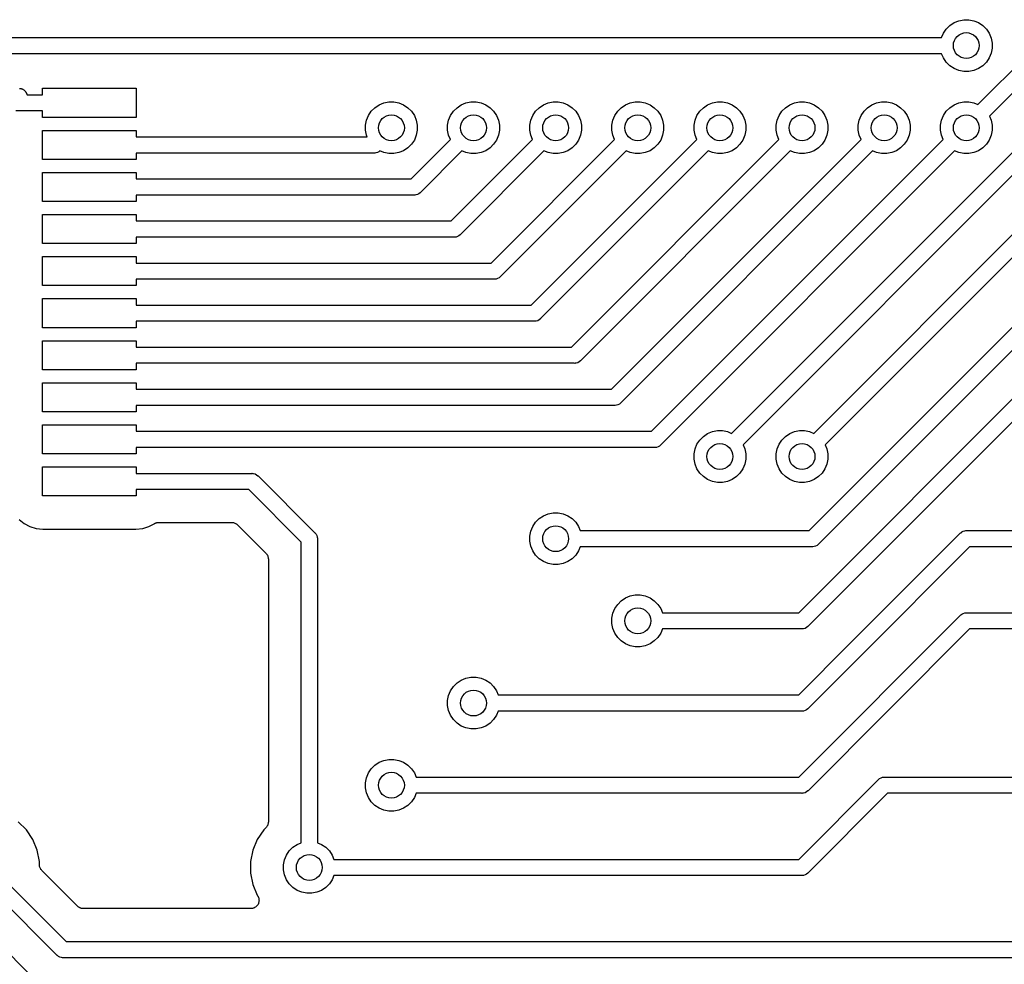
# Model space of a CAD drawing. Extents: x 4.65 to 8.46, y -5.31 to -3.29.
# Tile 42 of 47: x 7.52 to 8.12, y -4.41 to -3.83. Entities that reach past the tile are written whole.
import ezdxf

# ---------------------------------------------------------------- set-up
doc = ezdxf.new("R2010")
doc.units = 0
doc.header["$MEASUREMENT"] = 0
doc.layers.add('BLACK', color=7, linetype='CONTINUOUS')

msp = doc.modelspace()

# ---------------------------------------------------------------- linework, layer by layer
at = {"layer": 'BLACK', "linetype": 'CONTINUOUS'}
for p, q in [((8.08996, -3.83777), (8.09254, -3.83604)), ((8.09254, -3.83604), (8.09541, -3.83486)), ((8.09541, -3.83486), (8.09845, -3.83425)), ((8.09845, -3.83425), (8.10155, -3.83425)), ((8.10155, -3.83425), (8.10459, -3.83486)), ((8.10459, -3.83486), (8.10746, -3.83604)), ((8.10746, -3.83604), (8.11004, -3.83777)), ((8.08499, -3.84508), (8.08604, -3.84254)), ((8.08604, -3.84254), (8.08777, -3.83996)), ((8.08777, -3.83996), (8.08996, -3.83777)), ((8.11004, -3.83777), (8.11223, -3.83996)), ((8.11223, -3.83996), (8.11396, -3.84254)), ((8.11396, -3.84254), (8.11514, -3.84541)), ((7.45024, -3.84508), (8.08499, -3.84508)), ((8.10713, -3.88591), (8.14635, -3.84669)), ((8.11514, -3.84541), (8.11575, -3.84845)), ((8.11575, -3.84845), (8.11575, -3.85155)), ((8.11514, -3.85459), (8.11396, -3.85746)), ((8.11575, -3.85155), (8.11514, -3.85459)), ((8.08499, -3.85492), (7.45492, -3.85492)), ((8.08604, -3.85746), (8.08499, -3.85492)), ((8.08777, -3.86004), (8.08604, -3.85746)), ((8.08996, -3.86223), (8.08777, -3.86004)), ((8.11223, -3.86004), (8.11004, -3.86223)), ((8.11396, -3.85746), (8.11223, -3.86004)), ((8.15204, -3.85492), (8.11409, -3.89287)), ((8.09254, -3.86396), (8.08996, -3.86223)), ((8.09541, -3.86514), (8.09254, -3.86396)), ((8.09845, -3.86575), (8.09541, -3.86514)), ((8.10155, -3.86575), (8.09845, -3.86575)), ((8.10459, -3.86514), (8.10155, -3.86575)), ((8.10746, -3.86396), (8.10459, -3.86514)), ((8.11004, -3.86223), (8.10746, -3.86396)), ((7.52359, -3.87601), (7.52382, -3.87601)), ((7.52382, -3.87601), (7.52407, -3.87607)), ((7.52407, -3.87607), (7.52432, -3.87609)), ((7.52432, -3.87609), (7.52455, -3.87617)), ((7.52455, -3.87617), (7.52478, -3.87621)), ((7.52478, -3.87621), (7.52501, -3.87631)), ((7.52501, -3.87631), (7.52525, -3.87639)), ((7.52525, -3.87639), (7.52546, -3.8765)), ((7.52546, -3.8765), (7.52568, -3.8766)), ((7.52568, -3.8766), (7.52588, -3.87674)), ((7.52588, -3.87674), (7.52611, -3.87686)), ((7.52611, -3.87686), (7.52629, -3.87701)), ((7.52629, -3.87701), (7.52648, -3.87714)), ((7.52648, -3.87714), (7.52666, -3.87732)), ((7.52666, -3.87732), (7.52685, -3.87749)), ((7.52685, -3.87749), (7.527, -3.87767)), ((7.527, -3.87767), (7.52717, -3.87784)), ((7.52717, -3.87784), (7.52731, -3.87805)), ((7.52731, -3.87805), (7.52746, -3.87825)), ((7.52746, -3.87825), (7.52757, -3.87846)), ((7.52757, -3.87846), (7.5277, -3.87865)), ((7.5376, -3.87992), (7.5376, -3.87598)), ((7.5376, -3.87598), (7.59469, -3.87598)), ((7.59469, -3.87598), (7.59469, -3.8937)), ((7.5277, -3.87865), (7.5278, -3.87889)), ((7.5278, -3.87889), (7.52792, -3.87911)), ((7.52792, -3.87911), (7.52798, -3.87934)), ((7.52798, -3.87934), (7.52807, -3.87956)), ((7.52807, -3.87956), (7.52812, -3.87981)), ((7.52812, -3.87981), (7.52815, -3.87992)), ((7.52815, -3.87992), (7.5376, -3.87992)), ((7.74541, -3.88486), (7.74845, -3.88425)), ((7.74845, -3.88425), (7.75155, -3.88425)), ((7.75155, -3.88425), (7.75459, -3.88486)), ((7.79541, -3.88486), (7.79845, -3.88425)), ((7.79845, -3.88425), (7.80155, -3.88425)), ((7.80155, -3.88425), (7.80459, -3.88486)), ((7.84541, -3.88486), (7.84845, -3.88425)), ((7.84845, -3.88425), (7.85155, -3.88425)), ((7.85155, -3.88425), (7.85459, -3.88486)), ((7.89541, -3.88486), (7.89845, -3.88425)), ((7.89845, -3.88425), (7.90155, -3.88425)), ((7.90155, -3.88425), (7.90459, -3.88486)), ((7.94541, -3.88486), (7.94845, -3.88425)), ((7.94845, -3.88425), (7.95155, -3.88425)), ((7.95155, -3.88425), (7.95459, -3.88486)), ((7.99541, -3.88486), (7.99845, -3.88425)), ((7.99845, -3.88425), (8.00155, -3.88425)), ((8.00155, -3.88425), (8.00459, -3.88486)), ((8.04541, -3.88486), (8.04845, -3.88425)), ((8.04845, -3.88425), (8.05155, -3.88425)), ((8.05155, -3.88425), (8.05459, -3.88486)), ((8.09541, -3.88486), (8.09845, -3.88425)), ((8.09845, -3.88425), (8.10155, -3.88425)), ((8.10155, -3.88425), (8.10459, -3.88486)), ((7.5376, -3.88976), (7.52142, -3.88976)), ((7.5376, -3.8937), (7.5376, -3.88976)), ((7.73604, -3.89254), (7.73777, -3.88996)), ((7.73777, -3.88996), (7.73996, -3.88777)), ((7.73996, -3.88777), (7.74254, -3.88604)), ((7.74254, -3.88604), (7.74541, -3.88486)), ((7.75459, -3.88486), (7.75746, -3.88604)), ((7.75746, -3.88604), (7.76004, -3.88777)), ((7.76004, -3.88777), (7.76223, -3.88996)), ((7.76223, -3.88996), (7.76396, -3.89254)), ((7.78604, -3.89254), (7.78777, -3.88996)), ((7.78777, -3.88996), (7.78996, -3.88777)), ((7.78996, -3.88777), (7.79254, -3.88604)), ((7.79254, -3.88604), (7.79541, -3.88486)), ((7.80459, -3.88486), (7.80746, -3.88604)), ((7.80746, -3.88604), (7.81004, -3.88777)), ((7.81004, -3.88777), (7.81223, -3.88996)), ((7.81223, -3.88996), (7.81396, -3.89254)), ((7.83604, -3.89254), (7.83777, -3.88996)), ((7.83777, -3.88996), (7.83996, -3.88777)), ((7.83996, -3.88777), (7.84254, -3.88604)), ((7.84254, -3.88604), (7.84541, -3.88486)), ((7.85459, -3.88486), (7.85746, -3.88604)), ((7.85746, -3.88604), (7.86004, -3.88777)), ((7.86004, -3.88777), (7.86223, -3.88996)), ((7.86223, -3.88996), (7.86396, -3.89254)), ((7.88604, -3.89254), (7.88777, -3.88996)), ((7.88777, -3.88996), (7.88996, -3.88777)), ((7.88996, -3.88777), (7.89254, -3.88604)), ((7.89254, -3.88604), (7.89541, -3.88486)), ((7.90459, -3.88486), (7.90746, -3.88604)), ((7.90746, -3.88604), (7.91004, -3.88777)), ((7.91004, -3.88777), (7.91223, -3.88996)), ((7.91223, -3.88996), (7.91396, -3.89254)), ((7.93604, -3.89254), (7.93777, -3.88996)), ((7.93777, -3.88996), (7.93996, -3.88777)), ((7.93996, -3.88777), (7.94254, -3.88604)), ((7.94254, -3.88604), (7.94541, -3.88486)), ((7.95459, -3.88486), (7.95746, -3.88604)), ((7.95746, -3.88604), (7.96004, -3.88777)), ((7.96004, -3.88777), (7.96223, -3.88996)), ((7.96223, -3.88996), (7.96396, -3.89254)), ((7.98604, -3.89254), (7.98777, -3.88996)), ((7.98777, -3.88996), (7.98996, -3.88777)), ((7.98996, -3.88777), (7.99254, -3.88604)), ((7.99254, -3.88604), (7.99541, -3.88486)), ((8.00459, -3.88486), (8.00746, -3.88604)), ((8.00746, -3.88604), (8.01004, -3.88777)), ((8.01004, -3.88777), (8.01223, -3.88996)), ((8.01223, -3.88996), (8.01396, -3.89254)), ((8.03604, -3.89254), (8.03777, -3.88996)), ((8.03777, -3.88996), (8.03996, -3.88777)), ((8.03996, -3.88777), (8.04254, -3.88604)), ((8.04254, -3.88604), (8.04541, -3.88486)), ((8.05459, -3.88486), (8.05746, -3.88604)), ((8.05746, -3.88604), (8.06004, -3.88777)), ((8.06004, -3.88777), (8.06223, -3.88996)), ((8.06223, -3.88996), (8.06396, -3.89254)), ((8.08604, -3.89254), (8.08777, -3.88996)), ((8.08777, -3.88996), (8.08996, -3.88777)), ((8.08996, -3.88777), (8.09254, -3.88604)), ((8.09254, -3.88604), (8.09541, -3.88486)), ((8.10459, -3.88486), (8.10713, -3.88591)), ((7.59469, -3.8937), (7.5376, -3.8937)), ((7.73425, -3.89845), (7.73486, -3.89541)), ((7.73486, -3.89541), (7.73604, -3.89254)), ((7.76396, -3.89254), (7.76514, -3.89541)), ((7.76514, -3.89541), (7.76575, -3.89845)), ((7.78425, -3.89845), (7.78486, -3.89541)), ((7.78486, -3.89541), (7.78604, -3.89254)), ((7.81396, -3.89254), (7.81514, -3.89541)), ((7.81514, -3.89541), (7.81575, -3.89845)), ((7.83425, -3.89845), (7.83486, -3.89541)), ((7.83486, -3.89541), (7.83604, -3.89254)), ((7.86396, -3.89254), (7.86514, -3.89541)), ((7.86514, -3.89541), (7.86575, -3.89845)), ((7.88425, -3.89845), (7.88486, -3.89541)), ((7.88486, -3.89541), (7.88604, -3.89254)), ((7.91396, -3.89254), (7.91514, -3.89541)), ((7.91514, -3.89541), (7.91575, -3.89845)), ((7.93425, -3.89845), (7.93486, -3.89541)), ((7.93486, -3.89541), (7.93604, -3.89254)), ((7.96396, -3.89254), (7.96514, -3.89541)), ((7.96514, -3.89541), (7.96575, -3.89845)), ((7.98425, -3.89845), (7.98486, -3.89541)), ((7.98486, -3.89541), (7.98604, -3.89254)), ((8.01396, -3.89254), (8.01514, -3.89541)), ((8.01514, -3.89541), (8.01575, -3.89845)), ((8.03425, -3.89845), (8.03486, -3.89541)), ((8.03486, -3.89541), (8.03604, -3.89254)), ((8.06396, -3.89254), (8.06514, -3.89541)), ((8.06514, -3.89541), (8.06575, -3.89845)), ((8.08425, -3.89845), (8.08486, -3.89541)), ((8.08486, -3.89541), (8.08604, -3.89254)), ((8.11409, -3.89287), (8.11514, -3.89541)), ((8.11514, -3.89541), (8.11575, -3.89845)), ((7.5376, -3.91929), (7.5376, -3.90157)), ((7.5376, -3.90157), (7.59469, -3.90157)), ((7.59469, -3.90157), (7.59469, -3.90551)), ((7.73425, -3.90155), (7.73425, -3.89845)), ((7.73486, -3.90459), (7.73425, -3.90155)), ((7.76575, -3.90155), (7.76514, -3.90459)), ((7.76575, -3.89845), (7.76575, -3.90155)), ((7.78425, -3.90155), (7.78425, -3.89845)), ((7.78486, -3.90459), (7.78425, -3.90155)), ((7.81575, -3.90155), (7.81514, -3.90459)), ((7.81575, -3.89845), (7.81575, -3.90155)), ((7.83425, -3.90155), (7.83425, -3.89845)), ((7.83486, -3.90459), (7.83425, -3.90155)), ((7.86575, -3.90155), (7.86514, -3.90459)), ((7.86575, -3.89845), (7.86575, -3.90155)), ((7.88425, -3.90155), (7.88425, -3.89845)), ((7.88486, -3.90459), (7.88425, -3.90155)), ((7.91575, -3.90155), (7.91514, -3.90459)), ((7.91575, -3.89845), (7.91575, -3.90155)), ((7.93425, -3.90155), (7.93425, -3.89845)), ((7.93486, -3.90459), (7.93425, -3.90155)), ((7.95713, -4.08591), (8.14635, -3.89669)), ((7.96575, -3.90155), (7.96514, -3.90459)), ((7.96575, -3.89845), (7.96575, -3.90155)), ((7.98425, -3.90155), (7.98425, -3.89845)), ((7.98486, -3.90459), (7.98425, -3.90155)), ((8.01575, -3.90155), (8.01514, -3.90459)), ((8.01575, -3.89845), (8.01575, -3.90155)), ((8.03425, -3.90155), (8.03425, -3.89845)), ((8.03486, -3.90459), (8.03425, -3.90155)), ((8.06575, -3.90155), (8.06514, -3.90459)), ((8.06575, -3.89845), (8.06575, -3.90155)), ((8.08425, -3.90155), (8.08425, -3.89845)), ((8.08486, -3.90459), (8.08425, -3.90155)), ((8.11575, -3.90155), (8.11514, -3.90459)), ((8.11575, -3.89845), (8.11575, -3.90155)), ((7.59469, -3.90551), (7.73524, -3.90551)), ((7.73524, -3.90551), (7.73486, -3.90459)), ((7.76194, -3.9311), (7.78591, -3.90713)), ((7.76396, -3.90746), (7.76223, -3.91004)), ((7.76514, -3.90459), (7.76396, -3.90746)), ((7.78591, -3.90713), (7.78486, -3.90459)), ((7.78635, -3.95669), (7.83591, -3.90713)), ((7.81076, -3.98228), (7.88591, -3.90713)), ((7.81396, -3.90746), (7.81223, -3.91004)), ((7.81514, -3.90459), (7.81396, -3.90746)), ((7.83591, -3.90713), (7.83486, -3.90459)), ((7.83517, -4.00787), (7.93591, -3.90713)), ((7.85958, -4.03346), (7.98591, -3.90713)), ((7.86396, -3.90746), (7.86223, -3.91004)), ((7.86514, -3.90459), (7.86396, -3.90746)), ((7.88399, -4.05906), (8.03591, -3.90713)), ((7.88591, -3.90713), (7.88486, -3.90459)), ((7.90839, -4.08465), (8.08591, -3.90713)), ((7.91396, -3.90746), (7.91223, -3.91004)), ((7.91514, -3.90459), (7.91396, -3.90746)), ((7.93591, -3.90713), (7.93486, -3.90459)), ((7.96396, -3.90746), (7.96223, -3.91004)), ((7.96514, -3.90459), (7.96396, -3.90746)), ((8.15204, -3.90492), (7.96409, -4.09287)), ((7.98591, -3.90713), (7.98486, -3.90459)), ((8.01396, -3.90746), (8.01223, -3.91004)), ((8.01514, -3.90459), (8.01396, -3.90746)), ((8.03591, -3.90713), (8.03486, -3.90459)), ((8.06396, -3.90746), (8.06223, -3.91004)), ((8.06514, -3.90459), (8.06396, -3.90746)), ((8.08591, -3.90713), (8.08486, -3.90459)), ((8.11396, -3.90746), (8.11223, -3.91004)), ((8.11514, -3.90459), (8.11396, -3.90746)), ((7.74231, -3.91454), (7.74146, -3.915)), ((7.74287, -3.91409), (7.74231, -3.91454)), ((7.74541, -3.91514), (7.74287, -3.91409)), ((7.75746, -3.91396), (7.75459, -3.91514)), ((7.76004, -3.91223), (7.75746, -3.91396)), ((7.76223, -3.91004), (7.76004, -3.91223)), ((7.79287, -3.91409), (7.76763, -3.93933)), ((7.84287, -3.91409), (7.79204, -3.96492)), ((7.79541, -3.91514), (7.79287, -3.91409)), ((7.80746, -3.91396), (7.80459, -3.91514)), ((7.81004, -3.91223), (7.80746, -3.91396)), ((7.81223, -3.91004), (7.81004, -3.91223)), ((7.89287, -3.91409), (7.81645, -3.99051)), ((7.94287, -3.91409), (7.84086, -4.0161)), ((7.84541, -3.91514), (7.84287, -3.91409)), ((7.85746, -3.91396), (7.85459, -3.91514)), ((7.86004, -3.91223), (7.85746, -3.91396)), ((7.86223, -3.91004), (7.86004, -3.91223)), ((7.99287, -3.91409), (7.86526, -4.04169)), ((8.04287, -3.91409), (7.88967, -4.06729)), ((7.89541, -3.91514), (7.89287, -3.91409)), ((7.90746, -3.91396), (7.90459, -3.91514)), ((7.91004, -3.91223), (7.90746, -3.91396)), ((7.91223, -3.91004), (7.91004, -3.91223)), ((8.09287, -3.91409), (7.91408, -4.09288)), ((7.94541, -3.91514), (7.94287, -3.91409)), ((7.95746, -3.91396), (7.95459, -3.91514)), ((7.96004, -3.91223), (7.95746, -3.91396)), ((7.96223, -3.91004), (7.96004, -3.91223)), ((7.99541, -3.91514), (7.99287, -3.91409)), ((8.00746, -3.91396), (8.00459, -3.91514)), ((8.01004, -3.91223), (8.00746, -3.91396)), ((8.01223, -3.91004), (8.01004, -3.91223)), ((8.04541, -3.91514), (8.04287, -3.91409)), ((8.05746, -3.91396), (8.05459, -3.91514)), ((8.06004, -3.91223), (8.05746, -3.91396)), ((8.06223, -3.91004), (8.06004, -3.91223)), ((8.09541, -3.91514), (8.09287, -3.91409)), ((8.10746, -3.91396), (8.10459, -3.91514)), ((8.11004, -3.91223), (8.10746, -3.91396)), ((8.11223, -3.91004), (8.11004, -3.91223)), ((7.59469, -3.91929), (7.5376, -3.91929)), ((7.73933, -3.91535), (7.59469, -3.91535)), ((7.59469, -3.91535), (7.59469, -3.91929)), ((7.73957, -3.91538), (7.73933, -3.91535)), ((7.73981, -3.91535), (7.73957, -3.91538)), ((7.74053, -3.91528), (7.73981, -3.91535)), ((7.73981, -3.91535), (7.73981, -3.91535)), ((7.74146, -3.915), (7.74053, -3.91528)), ((7.74845, -3.91575), (7.74541, -3.91514)), ((7.75155, -3.91575), (7.74845, -3.91575)), ((7.75459, -3.91514), (7.75155, -3.91575)), ((7.79845, -3.91575), (7.79541, -3.91514)), ((7.80155, -3.91575), (7.79845, -3.91575)), ((7.80459, -3.91514), (7.80155, -3.91575)), ((7.84845, -3.91575), (7.84541, -3.91514)), ((7.85155, -3.91575), (7.84845, -3.91575)), ((7.85459, -3.91514), (7.85155, -3.91575)), ((7.89845, -3.91575), (7.89541, -3.91514)), ((7.90155, -3.91575), (7.89845, -3.91575)), ((7.90459, -3.91514), (7.90155, -3.91575)), ((7.94845, -3.91575), (7.94541, -3.91514)), ((7.95155, -3.91575), (7.94845, -3.91575)), ((7.95459, -3.91514), (7.95155, -3.91575)), ((7.99845, -3.91575), (7.99541, -3.91514)), ((8.00155, -3.91575), (7.99845, -3.91575)), ((8.00459, -3.91514), (8.00155, -3.91575)), ((8.04845, -3.91575), (8.04541, -3.91514)), ((8.05155, -3.91575), (8.04845, -3.91575)), ((8.05459, -3.91514), (8.05155, -3.91575)), ((8.09845, -3.91575), (8.09541, -3.91514)), ((8.10155, -3.91575), (8.09845, -3.91575)), ((8.10459, -3.91514), (8.10155, -3.91575)), ((7.5376, -3.94488), (7.5376, -3.92717)), ((7.5376, -3.92717), (7.59469, -3.92717)), ((7.59469, -3.92717), (7.59469, -3.9311)), ((7.59469, -3.9311), (7.76194, -3.9311)), ((7.76374, -3.94094), (7.59469, -3.94094)), ((7.59469, -3.94094), (7.59469, -3.94488)), ((7.76398, -3.94097), (7.76374, -3.94094)), ((7.76422, -3.94094), (7.76398, -3.94097)), ((7.76494, -3.94087), (7.76422, -3.94094)), ((7.76422, -3.94094), (7.76422, -3.94094)), ((7.76587, -3.94059), (7.76494, -3.94087)), ((7.76672, -3.94014), (7.76587, -3.94059)), ((7.76747, -3.93952), (7.76672, -3.94014)), ((7.76763, -3.93933), (7.76747, -3.93952)), ((7.59469, -3.94488), (7.5376, -3.94488)), ((8.00713, -4.08591), (8.14635, -3.94669)), ((7.5376, -3.97047), (7.5376, -3.95276)), ((7.5376, -3.95276), (7.59469, -3.95276)), ((7.59469, -3.95276), (7.59469, -3.95669)), ((8.15204, -3.95492), (8.01409, -4.09287)), ((7.59469, -3.95669), (7.78635, -3.95669)), ((7.78814, -3.96654), (7.59469, -3.96654)), ((7.59469, -3.96654), (7.59469, -3.97047)), ((7.78839, -3.96656), (7.78814, -3.96654)), ((7.78863, -3.96654), (7.78839, -3.96656)), ((7.78935, -3.96646), (7.78863, -3.96654)), ((7.78863, -3.96654), (7.78863, -3.96654)), ((7.79028, -3.96618), (7.78935, -3.96646)), ((7.79113, -3.96573), (7.79028, -3.96618)), ((7.79188, -3.96511), (7.79113, -3.96573)), ((7.79204, -3.96492), (7.79188, -3.96511)), ((7.59469, -3.97047), (7.5376, -3.97047)), ((7.5376, -3.99606), (7.5376, -3.97835)), ((7.5376, -3.97835), (7.59469, -3.97835)), ((7.59469, -3.97835), (7.59469, -3.98228)), ((7.59469, -3.98228), (7.81076, -3.98228)), ((7.81255, -3.99213), (7.59469, -3.99213)), ((7.59469, -3.99213), (7.59469, -3.99606)), ((7.8128, -3.99215), (7.81255, -3.99213)), ((7.81304, -3.99213), (7.8128, -3.99215)), ((7.81376, -3.99205), (7.81304, -3.99213)), ((7.81304, -3.99213), (7.81304, -3.99213)), ((7.81469, -3.99177), (7.81376, -3.99205)), ((7.81554, -3.99132), (7.81469, -3.99177)), ((7.81629, -3.9907), (7.81554, -3.99132)), ((7.81645, -3.99051), (7.81629, -3.9907)), ((7.59469, -3.99606), (7.5376, -3.99606)), ((7.5376, -4.02165), (7.5376, -4.00394)), ((7.5376, -4.00394), (7.59469, -4.00394)), ((7.59469, -4.00394), (7.59469, -4.00787)), ((8.00437, -4.14508), (8.14955, -3.9999)), ((7.59469, -4.00787), (7.83517, -4.00787)), ((8.15524, -4.00813), (8.01006, -4.15331)), ((7.8407, -4.01629), (7.83995, -4.01691)), ((7.84086, -4.0161), (7.8407, -4.01629)), ((7.59469, -4.02165), (7.5376, -4.02165)), ((7.83696, -4.01772), (7.59469, -4.01772)), ((7.59469, -4.01772), (7.59469, -4.02165)), ((7.8372, -4.01774), (7.83696, -4.01772)), ((7.83745, -4.01772), (7.8372, -4.01774)), ((7.83817, -4.01765), (7.83745, -4.01772)), ((7.83745, -4.01772), (7.83745, -4.01772)), ((7.8391, -4.01736), (7.83817, -4.01765)), ((7.83995, -4.01691), (7.8391, -4.01736)), ((7.5376, -4.04724), (7.5376, -4.02953)), ((7.5376, -4.02953), (7.59469, -4.02953)), ((7.59469, -4.02953), (7.59469, -4.03346)), ((7.59469, -4.03346), (7.85958, -4.03346)), ((7.86137, -4.04331), (7.59469, -4.04331)), ((7.59469, -4.04331), (7.59469, -4.04724)), ((7.86161, -4.04333), (7.86137, -4.04331)), ((7.86186, -4.04331), (7.86161, -4.04333)), ((7.86258, -4.04324), (7.86186, -4.04331)), ((7.86186, -4.04331), (7.86186, -4.04331)), ((7.86351, -4.04295), (7.86258, -4.04324)), ((7.86436, -4.0425), (7.86351, -4.04295)), ((7.86511, -4.04188), (7.86436, -4.0425)), ((7.86526, -4.04169), (7.86511, -4.04188)), ((7.59469, -4.04724), (7.5376, -4.04724)), ((7.99796, -4.19508), (8.14635, -4.04669)), ((7.5376, -4.07283), (7.5376, -4.05512)), ((7.5376, -4.05512), (7.59469, -4.05512)), ((7.59469, -4.05512), (7.59469, -4.05906)), ((8.15204, -4.05492), (8.00365, -4.20331)), ((7.59469, -4.05906), (7.88399, -4.05906)), ((7.88578, -4.0689), (7.59469, -4.0689)), ((7.59469, -4.0689), (7.59469, -4.07283)), ((7.88602, -4.06892), (7.88578, -4.0689)), ((7.88626, -4.0689), (7.88602, -4.06892)), ((7.88627, -4.0689), (7.88626, -4.0689)), ((7.88699, -4.06883), (7.88627, -4.0689)), ((7.88792, -4.06855), (7.88699, -4.06883)), ((7.88877, -4.06809), (7.88792, -4.06855)), ((7.88952, -4.06747), (7.88877, -4.06809)), ((7.88967, -4.06729), (7.88952, -4.06747)), ((7.59469, -4.07283), (7.5376, -4.07283)), ((7.5376, -4.09843), (7.5376, -4.08071)), ((7.5376, -4.08071), (7.59469, -4.08071)), ((7.59469, -4.08071), (7.59469, -4.08465)), ((7.59469, -4.08465), (7.90839, -4.08465)), ((7.93777, -4.08996), (7.93996, -4.08777)), ((7.93996, -4.08777), (7.94254, -4.08604)), ((7.94254, -4.08604), (7.94541, -4.08486)), ((7.94541, -4.08486), (7.94845, -4.08425)), ((7.94845, -4.08425), (7.95155, -4.08425)), ((7.95155, -4.08425), (7.95459, -4.08486)), ((7.95459, -4.08486), (7.95713, -4.08591)), ((7.98777, -4.08996), (7.98996, -4.08777)), ((7.98996, -4.08777), (7.99254, -4.08604)), ((7.99254, -4.08604), (7.99541, -4.08486)), ((7.99541, -4.08486), (7.99845, -4.08425)), ((7.99845, -4.08425), (8.00155, -4.08425)), ((8.00155, -4.08425), (8.00459, -4.08486)), ((8.00459, -4.08486), (8.00713, -4.08591)), ((7.91233, -4.09414), (7.9114, -4.09442)), ((7.91318, -4.09368), (7.91233, -4.09414)), ((7.91393, -4.09306), (7.91318, -4.09368)), ((7.91408, -4.09288), (7.91393, -4.09306)), ((7.93486, -4.09541), (7.93604, -4.09254)), ((7.93604, -4.09254), (7.93777, -4.08996)), ((7.96409, -4.09287), (7.96514, -4.09541)), ((7.98486, -4.09541), (7.98604, -4.09254)), ((7.98604, -4.09254), (7.98777, -4.08996)), ((8.01409, -4.09287), (8.01514, -4.09541)), ((7.59469, -4.09843), (7.5376, -4.09843)), ((7.91019, -4.09449), (7.59469, -4.09449)), ((7.59469, -4.09449), (7.59469, -4.09843)), ((7.91043, -4.09451), (7.91019, -4.09449)), ((7.91067, -4.09449), (7.91043, -4.09451)), ((7.9114, -4.09442), (7.91067, -4.09449)), ((7.91067, -4.09449), (7.91067, -4.09449)), ((7.93425, -4.09845), (7.93486, -4.09541)), ((7.93425, -4.10155), (7.93425, -4.09845)), ((7.96514, -4.09541), (7.96575, -4.09845)), ((7.96575, -4.09845), (7.96575, -4.10155)), ((7.98425, -4.09845), (7.98486, -4.09541)), ((7.98425, -4.10155), (7.98425, -4.09845)), ((8.01514, -4.09541), (8.01575, -4.09845)), ((8.01575, -4.09845), (8.01575, -4.10155)), ((7.5376, -4.12402), (7.5376, -4.1063)), ((7.5376, -4.1063), (7.59469, -4.1063)), ((7.59469, -4.1063), (7.59469, -4.11024)), ((7.93486, -4.10459), (7.93425, -4.10155)), ((7.93604, -4.10746), (7.93486, -4.10459)), ((7.96514, -4.10459), (7.96396, -4.10746)), ((7.96575, -4.10155), (7.96514, -4.10459)), ((7.98486, -4.10459), (7.98425, -4.10155)), ((7.98604, -4.10746), (7.98486, -4.10459)), ((8.01514, -4.10459), (8.01396, -4.10746)), ((8.01575, -4.10155), (8.01514, -4.10459)), ((7.59469, -4.11024), (7.66492, -4.11024)), ((7.66492, -4.11024), (7.66516, -4.11021)), ((7.66516, -4.11021), (7.6654, -4.11024)), ((7.6654, -4.11024), (7.6654, -4.11024)), ((7.6654, -4.11024), (7.66612, -4.11031)), ((7.66612, -4.11031), (7.66705, -4.11059)), ((7.66705, -4.11059), (7.6679, -4.11105)), ((7.6679, -4.11105), (7.66865, -4.11166)), ((7.66865, -4.11166), (7.66881, -4.11185)), ((7.66881, -4.11185), (7.70331, -4.14635)), ((7.93777, -4.11004), (7.93604, -4.10746)), ((7.93996, -4.11223), (7.93777, -4.11004)), ((7.94254, -4.11396), (7.93996, -4.11223)), ((7.96004, -4.11223), (7.95746, -4.11396)), ((7.96223, -4.11004), (7.96004, -4.11223)), ((7.96396, -4.10746), (7.96223, -4.11004)), ((7.98777, -4.11004), (7.98604, -4.10746)), ((7.98996, -4.11223), (7.98777, -4.11004)), ((7.99254, -4.11396), (7.98996, -4.11223)), ((8.01004, -4.11223), (8.00746, -4.11396)), ((8.01223, -4.11004), (8.01004, -4.11223)), ((8.01396, -4.10746), (8.01223, -4.11004)), ((7.94541, -4.11514), (7.94254, -4.11396)), ((7.94845, -4.11575), (7.94541, -4.11514)), ((7.95155, -4.11575), (7.94845, -4.11575)), ((7.95459, -4.11514), (7.95155, -4.11575)), ((7.95746, -4.11396), (7.95459, -4.11514)), ((7.99541, -4.11514), (7.99254, -4.11396)), ((7.99845, -4.11575), (7.99541, -4.11514)), ((8.00155, -4.11575), (7.99845, -4.11575)), ((8.00459, -4.11514), (8.00155, -4.11575)), ((8.00746, -4.11396), (8.00459, -4.11514)), ((7.59469, -4.12402), (7.5376, -4.12402)), ((7.66312, -4.12008), (7.59469, -4.12008)), ((7.59469, -4.12008), (7.59469, -4.12402)), ((7.69508, -4.15204), (7.66312, -4.12008)), ((7.83996, -4.13777), (7.84254, -4.13604)), ((7.84254, -4.13604), (7.84541, -4.13486)), ((7.84541, -4.13486), (7.84845, -4.13425)), ((7.84845, -4.13425), (7.85155, -4.13425)), ((7.85155, -4.13425), (7.85459, -4.13486)), ((7.85459, -4.13486), (7.85746, -4.13604)), ((7.85746, -4.13604), (7.86004, -4.13777)), ((7.52339, -4.13823), (7.52643, -4.14073)), ((7.52643, -4.14073), (7.52991, -4.14258)), ((7.60238, -4.14258), (7.60596, -4.14067)), ((7.60596, -4.14067), (7.60602, -4.14064)), ((7.60602, -4.14064), (7.60622, -4.14056)), ((7.60622, -4.14056), (7.60641, -4.14046)), ((7.60641, -4.14046), (7.60667, -4.14038)), ((7.60667, -4.14038), (7.60692, -4.14028)), ((7.60692, -4.14028), (7.60714, -4.14024)), ((7.60714, -4.14024), (7.60734, -4.14017)), ((7.60734, -4.14017), (7.60761, -4.14015)), ((7.60761, -4.14015), (7.60788, -4.1401)), ((7.60788, -4.1401), (7.6081, -4.1401)), ((7.6081, -4.1401), (7.60831, -4.14008)), ((7.60831, -4.14008), (7.65276, -4.14008)), ((7.65276, -4.14008), (7.65278, -4.14008)), ((7.65278, -4.14008), (7.65278, -4.14008)), ((7.65278, -4.14008), (7.65278, -4.14008)), ((7.65278, -4.14008), (7.65283, -4.14008)), ((7.65283, -4.14008), (7.65329, -4.14013)), ((7.65329, -4.14013), (7.65375, -4.14018)), ((7.65375, -4.14018), (7.65378, -4.14019)), ((7.65378, -4.14019), (7.6538, -4.14019)), ((7.6538, -4.14019), (7.65424, -4.14033)), ((7.65424, -4.14033), (7.65469, -4.14046)), ((7.65469, -4.14046), (7.65471, -4.14048)), ((7.65471, -4.14048), (7.65473, -4.14048)), ((7.65473, -4.14048), (7.65514, -4.14071)), ((7.65514, -4.14071), (7.65555, -4.14092)), ((7.65555, -4.14092), (7.65557, -4.14094)), ((7.65557, -4.14094), (7.65559, -4.14095)), ((7.65559, -4.14095), (7.65594, -4.14125)), ((7.65594, -4.14125), (7.6563, -4.14154)), ((7.6563, -4.14154), (7.67361, -4.15886)), ((7.83604, -4.14254), (7.83777, -4.13996)), ((7.83777, -4.13996), (7.83996, -4.13777)), ((7.86004, -4.13777), (7.86223, -4.13996)), ((7.86223, -4.13996), (7.86396, -4.14254)), ((7.52991, -4.14258), (7.53368, -4.14373)), ((7.53368, -4.14373), (7.53784, -4.14414)), ((7.53784, -4.14414), (7.59444, -4.14414)), ((7.59444, -4.14414), (7.59861, -4.14373)), ((7.59861, -4.14373), (7.60238, -4.14258)), ((7.70331, -4.14635), (7.7035, -4.1465)), ((7.7035, -4.1465), (7.70365, -4.14669)), ((7.70365, -4.14669), (7.70365, -4.14669)), ((7.70365, -4.14669), (7.70411, -4.14725)), ((7.70411, -4.14725), (7.7045, -4.14797)), ((7.7045, -4.14797), (7.70457, -4.14811)), ((7.70457, -4.14811), (7.70485, -4.14904)), ((7.83425, -4.14845), (7.83486, -4.14541)), ((7.83486, -4.14541), (7.83604, -4.14254)), ((7.86396, -4.14254), (7.86501, -4.14508)), ((7.86501, -4.14508), (8.00437, -4.14508)), ((8.02897, -4.21407), (8.09635, -4.14669)), ((8.09635, -4.14669), (8.0965, -4.1465)), ((8.0965, -4.1465), (8.09669, -4.14635)), ((8.09669, -4.14635), (8.0972, -4.14593)), ((8.09669, -4.14635), (8.09669, -4.14635)), ((8.0972, -4.14593), (8.09725, -4.14589)), ((8.09725, -4.14589), (8.09811, -4.14543)), ((8.09811, -4.14543), (8.09904, -4.14515)), ((8.09904, -4.14515), (8.09976, -4.14508)), ((8.09976, -4.14508), (8.1, -4.14506)), ((8.09976, -4.14508), (8.09976, -4.14508)), ((8.1, -4.14506), (8.10024, -4.14508)), ((8.10024, -4.14508), (8.26631, -4.14508)), ((7.69508, -4.33499), (7.69508, -4.15204)), ((7.70485, -4.14904), (7.70492, -4.14976)), ((7.70492, -4.14976), (7.70492, -4.14976)), ((7.70492, -4.14976), (7.70494, -4.15)), ((7.70494, -4.15), (7.70492, -4.15024)), ((7.70492, -4.15024), (7.70492, -4.33499)), ((7.83425, -4.15155), (7.83425, -4.14845)), ((7.83486, -4.15459), (7.83425, -4.15155)), ((8.00916, -4.15411), (8.0083, -4.15457)), ((8.00991, -4.1535), (8.00916, -4.15411)), ((8.01006, -4.15331), (8.00991, -4.1535)), ((7.67361, -4.15886), (7.67363, -4.15887)), ((7.67363, -4.15887), (7.67363, -4.15887)), ((7.67363, -4.15887), (7.67363, -4.15887)), ((7.67363, -4.15887), (7.67366, -4.15891)), ((7.67366, -4.15891), (7.67395, -4.15927)), ((7.67395, -4.15927), (7.67424, -4.15963)), ((7.67424, -4.15963), (7.67426, -4.15965)), ((7.67426, -4.15965), (7.67427, -4.15967)), ((7.67427, -4.15967), (7.67449, -4.16008)), ((7.67449, -4.16008), (7.6747, -4.16049)), ((7.83604, -4.15746), (7.83486, -4.15459)), ((7.83777, -4.16004), (7.83604, -4.15746)), ((7.83996, -4.16223), (7.83777, -4.16004)), ((7.86223, -4.16004), (7.86004, -4.16223)), ((7.86396, -4.15746), (7.86223, -4.16004)), ((7.86501, -4.15492), (7.86396, -4.15746)), ((8.00617, -4.15492), (7.86501, -4.15492)), ((8.00641, -4.15494), (8.00617, -4.15492)), ((8.00665, -4.15492), (8.00641, -4.15494)), ((8.00737, -4.15485), (8.00665, -4.15492)), ((8.00665, -4.15492), (8.00665, -4.15492)), ((8.0083, -4.15457), (8.00737, -4.15485)), ((8.10204, -4.15492), (8.03593, -4.22103)), ((8.26631, -4.15492), (8.10204, -4.15492)), ((7.6747, -4.16049), (7.67471, -4.16051)), ((7.67471, -4.16051), (7.67472, -4.16054)), ((7.67472, -4.16054), (7.67485, -4.16098)), ((7.67485, -4.16098), (7.67498, -4.16142)), ((7.67498, -4.16142), (7.67499, -4.16145)), ((7.67499, -4.16145), (7.67499, -4.16147)), ((7.67499, -4.16147), (7.67503, -4.16193)), ((7.67503, -4.16193), (7.67508, -4.16239)), ((7.67508, -4.16239), (7.67508, -4.32229)), ((7.84254, -4.16396), (7.83996, -4.16223)), ((7.84541, -4.16514), (7.84254, -4.16396)), ((7.84845, -4.16575), (7.84541, -4.16514)), ((7.85155, -4.16575), (7.84845, -4.16575)), ((7.85459, -4.16514), (7.85155, -4.16575)), ((7.85746, -4.16396), (7.85459, -4.16514)), ((7.86004, -4.16223), (7.85746, -4.16396)), ((7.89541, -4.18486), (7.89845, -4.18425)), ((7.89845, -4.18425), (7.90155, -4.18425)), ((7.90155, -4.18425), (7.90459, -4.18486)), ((7.88604, -4.19254), (7.88777, -4.18996)), ((7.88777, -4.18996), (7.88996, -4.18777)), ((7.88996, -4.18777), (7.89254, -4.18604)), ((7.89254, -4.18604), (7.89541, -4.18486)), ((7.90459, -4.18486), (7.90746, -4.18604)), ((7.90746, -4.18604), (7.91004, -4.18777)), ((7.91004, -4.18777), (7.91223, -4.18996)), ((7.91223, -4.18996), (7.91396, -4.19254)), ((7.88425, -4.19845), (7.88486, -4.19541)), ((7.88486, -4.19541), (7.88604, -4.19254)), ((7.91396, -4.19254), (7.91501, -4.19508)), ((7.91501, -4.19508), (7.99796, -4.19508)), ((8.09669, -4.19635), (8.09725, -4.19589)), ((8.09725, -4.19589), (8.09811, -4.19543)), ((8.09725, -4.19589), (8.09725, -4.19589)), ((8.09725, -4.19589), (8.09725, -4.19589)), ((8.09811, -4.19543), (8.09904, -4.19515)), ((8.09904, -4.19515), (8.09976, -4.19508)), ((8.09976, -4.19508), (8.1, -4.19505)), ((8.09976, -4.19508), (8.09976, -4.19508)), ((8.1, -4.19505), (8.10024, -4.19508)), ((8.10024, -4.19508), (8.34796, -4.19508)), ((7.88425, -4.20155), (7.88425, -4.19845)), ((7.88486, -4.20459), (7.88425, -4.20155)), ((7.99796, -4.29508), (8.09635, -4.19669)), ((8.09635, -4.19669), (8.0965, -4.1965)), ((8.0965, -4.1965), (8.09669, -4.19635)), ((8.09669, -4.19635), (8.09669, -4.19635)), ((7.88604, -4.20746), (7.88486, -4.20459)), ((7.88777, -4.21004), (7.88604, -4.20746)), ((7.91396, -4.20746), (7.91223, -4.21004)), ((7.91501, -4.20492), (7.91396, -4.20746)), ((7.99976, -4.20492), (7.91501, -4.20492)), ((8, -4.20494), (7.99976, -4.20492)), ((8.00024, -4.20492), (8, -4.20494)), ((8.00096, -4.20485), (8.00024, -4.20492)), ((8.00024, -4.20492), (8.00024, -4.20492)), ((8.00189, -4.20457), (8.00096, -4.20485)), ((8.00275, -4.20411), (8.00189, -4.20457)), ((8.0035, -4.2035), (8.00275, -4.20411)), ((8.00365, -4.20331), (8.0035, -4.2035)), ((8.10204, -4.20492), (8.00365, -4.30331)), ((8.34976, -4.20492), (8.10204, -4.20492)), ((7.88996, -4.21223), (7.88777, -4.21004)), ((7.89254, -4.21396), (7.88996, -4.21223)), ((7.89541, -4.21514), (7.89254, -4.21396)), ((7.90746, -4.21396), (7.90459, -4.21514)), ((7.91004, -4.21223), (7.90746, -4.21396)), ((7.91223, -4.21004), (7.91004, -4.21223)), ((7.99796, -4.24508), (8.02897, -4.21407)), ((8.02897, -4.21407), (8.02897, -4.21407)), ((7.89845, -4.21575), (7.89541, -4.21514)), ((7.90155, -4.21575), (7.89845, -4.21575)), ((7.90459, -4.21514), (7.90155, -4.21575)), ((8.03593, -4.22103), (8.00365, -4.25331)), ((8.03593, -4.22103), (8.03593, -4.22103)), ((7.78777, -4.23996), (7.78996, -4.23777)), ((7.78996, -4.23777), (7.79254, -4.23604)), ((7.79254, -4.23604), (7.79541, -4.23486)), ((7.79541, -4.23486), (7.79845, -4.23425)), ((7.79845, -4.23425), (7.80155, -4.23425)), ((7.80155, -4.23425), (7.80459, -4.23486)), ((7.80459, -4.23486), (7.80746, -4.23604)), ((7.80746, -4.23604), (7.81004, -4.23777)), ((7.81004, -4.23777), (7.81223, -4.23996)), ((7.78486, -4.24541), (7.78604, -4.24254)), ((7.78604, -4.24254), (7.78777, -4.23996)), ((7.81223, -4.23996), (7.81396, -4.24254)), ((7.81396, -4.24254), (7.81501, -4.24508)), ((7.78425, -4.24845), (7.78486, -4.24541)), ((7.78425, -4.25155), (7.78425, -4.24845)), ((7.81501, -4.24508), (7.99796, -4.24508)), ((7.78486, -4.25459), (7.78425, -4.25155)), ((7.78604, -4.25746), (7.78486, -4.25459)), ((7.81501, -4.25492), (7.81396, -4.25746)), ((7.99976, -4.25492), (7.81501, -4.25492)), ((8, -4.25495), (7.99976, -4.25492)), ((8.00024, -4.25492), (8, -4.25495)), ((8.00096, -4.25485), (8.00024, -4.25492)), ((8.00024, -4.25492), (8.00024, -4.25492)), ((8.00189, -4.25457), (8.00096, -4.25485)), ((8.00275, -4.25411), (8.00189, -4.25457)), ((8.0035, -4.2535), (8.00275, -4.25411)), ((8.00365, -4.25331), (8.0035, -4.2535)), ((7.78777, -4.26004), (7.78604, -4.25746)), ((7.78996, -4.26223), (7.78777, -4.26004)), ((7.79254, -4.26396), (7.78996, -4.26223)), ((7.81004, -4.26223), (7.80746, -4.26396)), ((7.81223, -4.26004), (7.81004, -4.26223)), ((7.81396, -4.25746), (7.81223, -4.26004)), ((7.79541, -4.26514), (7.79254, -4.26396)), ((7.79845, -4.26575), (7.79541, -4.26514)), ((7.80155, -4.26575), (7.79845, -4.26575)), ((7.80459, -4.26514), (7.80155, -4.26575)), ((7.80746, -4.26396), (7.80459, -4.26514)), ((7.73996, -4.28777), (7.74254, -4.28604)), ((7.74254, -4.28604), (7.74541, -4.28486)), ((7.74541, -4.28486), (7.74845, -4.28425)), ((7.74845, -4.28425), (7.75155, -4.28425)), ((7.75155, -4.28425), (7.75459, -4.28486)), ((7.75459, -4.28486), (7.75746, -4.28604)), ((7.75746, -4.28604), (7.76004, -4.28777)), ((7.73604, -4.29254), (7.73777, -4.28996)), ((7.73777, -4.28996), (7.73996, -4.28777)), ((7.76004, -4.28777), (7.76223, -4.28996)), ((7.76223, -4.28996), (7.76396, -4.29254)), ((7.73425, -4.29845), (7.73486, -4.29541)), ((7.73486, -4.29541), (7.73604, -4.29254)), ((7.76396, -4.29254), (7.76501, -4.29508)), ((7.76501, -4.29508), (7.99796, -4.29508)), ((7.99796, -4.34508), (8.04635, -4.29669)), ((8.04635, -4.29669), (8.0465, -4.2965)), ((8.0465, -4.2965), (8.04669, -4.29635)), ((8.04669, -4.29635), (8.04725, -4.29589)), ((8.04669, -4.29635), (8.04669, -4.29635)), ((8.04725, -4.29589), (8.04811, -4.29543)), ((8.04725, -4.29589), (8.04725, -4.29589)), ((8.04725, -4.29589), (8.04725, -4.29589)), ((8.04811, -4.29543), (8.04904, -4.29515)), ((8.04904, -4.29515), (8.04976, -4.29508)), ((8.04976, -4.29508), (8.05, -4.29505)), ((8.04976, -4.29508), (8.04976, -4.29508)), ((8.05, -4.29505), (8.05024, -4.29508)), ((8.05024, -4.29508), (8.34796, -4.29508)), ((7.73425, -4.30155), (7.73425, -4.29845)), ((7.73486, -4.30459), (7.73425, -4.30155)), ((8.00275, -4.30411), (8.00189, -4.30457)), ((8.0035, -4.3035), (8.00275, -4.30411)), ((8.00365, -4.30331), (8.0035, -4.3035)), ((7.73604, -4.30746), (7.73486, -4.30459)), ((7.73777, -4.31004), (7.73604, -4.30746)), ((7.73996, -4.31223), (7.73777, -4.31004)), ((7.76223, -4.31004), (7.76004, -4.31223)), ((7.76396, -4.30746), (7.76223, -4.31004)), ((7.76501, -4.30492), (7.76396, -4.30746)), ((7.99976, -4.30492), (7.76501, -4.30492)), ((8, -4.30495), (7.99976, -4.30492)), ((8.00024, -4.30492), (8, -4.30495)), ((8.00096, -4.30485), (8.00024, -4.30492)), ((8.00024, -4.30492), (8.00024, -4.30492)), ((8.00189, -4.30457), (8.00096, -4.30485)), ((8.05204, -4.30492), (8.00365, -4.35331)), ((8.34976, -4.30492), (8.05204, -4.30492)), ((7.74254, -4.31396), (7.73996, -4.31223)), ((7.74541, -4.31514), (7.74254, -4.31396)), ((7.74845, -4.31575), (7.74541, -4.31514)), ((7.75155, -4.31575), (7.74845, -4.31575)), ((7.75459, -4.31514), (7.75155, -4.31575)), ((7.75746, -4.31396), (7.75459, -4.31514)), ((7.76004, -4.31223), (7.75746, -4.31396)), ((7.52777, -4.32721), (7.52279, -4.32223)), ((7.53168, -4.33307), (7.52777, -4.32721)), ((7.67223, -4.32721), (7.66832, -4.33307)), ((7.67361, -4.32583), (7.67223, -4.32721)), ((7.67391, -4.32547), (7.67361, -4.32583)), ((7.6742, -4.32512), (7.67391, -4.32547)), ((7.67422, -4.3251), (7.6742, -4.32512)), ((7.67423, -4.32508), (7.67422, -4.3251)), ((7.67445, -4.32467), (7.67423, -4.32508)), ((7.67467, -4.32426), (7.67445, -4.32467)), ((7.67468, -4.32424), (7.67467, -4.32426)), ((7.67469, -4.32422), (7.67468, -4.32424)), ((7.67483, -4.32378), (7.67469, -4.32422)), ((7.67497, -4.32333), (7.67483, -4.32378)), ((7.67498, -4.32328), (7.67497, -4.32331)), ((7.67497, -4.32331), (7.67497, -4.32333)), ((7.67503, -4.32283), (7.67498, -4.32328)), ((7.67508, -4.32236), (7.67503, -4.32283)), ((7.67508, -4.32229), (7.67508, -4.32231)), ((7.67508, -4.32231), (7.67508, -4.32231)), ((7.67508, -4.32231), (7.67508, -4.32231)), ((7.67508, -4.32231), (7.67508, -4.32236)), ((7.53437, -4.33957), (7.53168, -4.33307)), ((7.66832, -4.33307), (7.66563, -4.33957)), ((7.53575, -4.34648), (7.53437, -4.33957)), ((7.66563, -4.33957), (7.66425, -4.34648)), ((7.68604, -4.34254), (7.68777, -4.33996)), ((7.68777, -4.33996), (7.68996, -4.33777)), ((7.68996, -4.33777), (7.69254, -4.33604)), ((7.69254, -4.33604), (7.69508, -4.33499)), ((7.70492, -4.33499), (7.70746, -4.33604)), ((7.70746, -4.33604), (7.71004, -4.33777)), ((7.71004, -4.33777), (7.71223, -4.33996)), ((7.71223, -4.33996), (7.71396, -4.34254)), ((7.68425, -4.34845), (7.68486, -4.34541)), ((7.68486, -4.34541), (7.68604, -4.34254)), ((7.71396, -4.34254), (7.71501, -4.34508)), ((7.71501, -4.34508), (7.99796, -4.34508)), ((7.53575, -4.34843), (7.53575, -4.34648)), ((7.53579, -4.34889), (7.53575, -4.34843)), ((7.53583, -4.34935), (7.53579, -4.34889)), ((7.53584, -4.34938), (7.53583, -4.34935)), ((7.53584, -4.3494), (7.53584, -4.34938)), ((7.53598, -4.34984), (7.53584, -4.3494)), ((7.53611, -4.35029), (7.53598, -4.34984)), ((7.53612, -4.35031), (7.53611, -4.35029)), ((7.53613, -4.35034), (7.53612, -4.35031)), ((7.53634, -4.35075), (7.53613, -4.35034)), ((7.53655, -4.35116), (7.53634, -4.35075)), ((7.53657, -4.35118), (7.53655, -4.35116)), ((7.53658, -4.3512), (7.53657, -4.35118)), ((7.53688, -4.35156), (7.53658, -4.3512)), ((7.53716, -4.35192), (7.53688, -4.35156)), ((7.5372, -4.35196), (7.53716, -4.35192)), ((7.53721, -4.35197), (7.5372, -4.35196)), ((7.5372, -4.35196), (7.5372, -4.35196)), ((7.5372, -4.35196), (7.5372, -4.35196)), ((7.55886, -4.37361), (7.53721, -4.35197)), ((7.66425, -4.34648), (7.66425, -4.35352)), ((7.68425, -4.35155), (7.68425, -4.34845)), ((7.68486, -4.35459), (7.68425, -4.35155)), ((7.51409, -4.35713), (7.55204, -4.39508)), ((7.66425, -4.35352), (7.66563, -4.36043)), ((7.68604, -4.35746), (7.68486, -4.35459)), ((7.68777, -4.36004), (7.68604, -4.35746)), ((7.71396, -4.35746), (7.71223, -4.36004)), ((7.71501, -4.35492), (7.71396, -4.35746)), ((7.99976, -4.35492), (7.71501, -4.35492)), ((8, -4.35494), (7.99976, -4.35492)), ((8.00024, -4.35492), (8, -4.35494)), ((8.00096, -4.35485), (8.00024, -4.35492)), ((8.00024, -4.35492), (8.00024, -4.35492)), ((8.00189, -4.35457), (8.00096, -4.35485)), ((8.00275, -4.35411), (8.00189, -4.35457)), ((8.0035, -4.3535), (8.00275, -4.35411)), ((8.00365, -4.35331), (8.0035, -4.3535)), ((7.54635, -4.40331), (7.50713, -4.36409)), ((7.66563, -4.36043), (7.66832, -4.36693)), ((7.68996, -4.36223), (7.68777, -4.36004)), ((7.69254, -4.36396), (7.68996, -4.36223)), ((7.69541, -4.36514), (7.69254, -4.36396)), ((7.70746, -4.36396), (7.70459, -4.36514)), ((7.71004, -4.36223), (7.70746, -4.36396)), ((7.71223, -4.36004), (7.71004, -4.36223)), ((7.66832, -4.36693), (7.66857, -4.3673)), ((7.66857, -4.3673), (7.66859, -4.36734)), ((7.66859, -4.36734), (7.66859, -4.36734)), ((7.66859, -4.36734), (7.66859, -4.36734)), ((7.66859, -4.36734), (7.6686, -4.36736)), ((7.6686, -4.36736), (7.66882, -4.36778)), ((7.66882, -4.36778), (7.66904, -4.36821)), ((7.66904, -4.36821), (7.66905, -4.36822)), ((7.66905, -4.36822), (7.66905, -4.36823)), ((7.66905, -4.36823), (7.66919, -4.36869)), ((7.66919, -4.36869), (7.66932, -4.36914)), ((7.66932, -4.36914), (7.66932, -4.36915)), ((7.66932, -4.36915), (7.66932, -4.36916)), ((7.66932, -4.36916), (7.66937, -4.36964)), ((7.66941, -4.37014), (7.66936, -4.37061)), ((7.66937, -4.36964), (7.66941, -4.37011)), ((7.66941, -4.37011), (7.66941, -4.37012)), ((7.66941, -4.37012), (7.66941, -4.37014)), ((7.69845, -4.36575), (7.69541, -4.36514)), ((7.70155, -4.36575), (7.69845, -4.36575)), ((7.70459, -4.36514), (7.70155, -4.36575)), ((7.55922, -4.37391), (7.55886, -4.37361)), ((7.55957, -4.3742), (7.55922, -4.37391)), ((7.55959, -4.37422), (7.55957, -4.3742)), ((7.55961, -4.37423), (7.55959, -4.37422)), ((7.56002, -4.37445), (7.55961, -4.37423)), ((7.56042, -4.37467), (7.56002, -4.37445)), ((7.56045, -4.37468), (7.56042, -4.37467)), ((7.56047, -4.37469), (7.56045, -4.37468)), ((7.56091, -4.37483), (7.56047, -4.37469)), ((7.56135, -4.37497), (7.56091, -4.37483)), ((7.56138, -4.37497), (7.56135, -4.37497)), ((7.56141, -4.37498), (7.56138, -4.37497)), ((7.56186, -4.37503), (7.56141, -4.37498)), ((7.56232, -4.37508), (7.56186, -4.37503)), ((7.56238, -4.37508), (7.56232, -4.37508)), ((7.56239, -4.37508), (7.56238, -4.37508)), ((7.56238, -4.37508), (7.56238, -4.37508)), ((7.56238, -4.37508), (7.56238, -4.37508)), ((7.66441, -4.37508), (7.56239, -4.37508)), ((7.66488, -4.37503), (7.66441, -4.37508)), ((7.66536, -4.37499), (7.66488, -4.37503)), ((7.66537, -4.37498), (7.66536, -4.37499)), ((7.66538, -4.37498), (7.66537, -4.37498)), ((7.66583, -4.37485), (7.66538, -4.37498)), ((7.66629, -4.37471), (7.66583, -4.37485)), ((7.6663, -4.3747), (7.66629, -4.37471)), ((7.66631, -4.3747), (7.6663, -4.3747)), ((7.66673, -4.37448), (7.66631, -4.3747)), ((7.66716, -4.37426), (7.66673, -4.37448)), ((7.66717, -4.37425), (7.66716, -4.37426)), ((7.66718, -4.37424), (7.66717, -4.37425)), ((7.66754, -4.37394), (7.66718, -4.37424)), ((7.66792, -4.37364), (7.66754, -4.37394)), ((7.66793, -4.37363), (7.66792, -4.37363)), ((7.66792, -4.37363), (7.66792, -4.37364)), ((7.66824, -4.37326), (7.66793, -4.37363)), ((7.66854, -4.37289), (7.66824, -4.37326)), ((7.66855, -4.37288), (7.66854, -4.37289)), ((7.66878, -4.37246), (7.66855, -4.37287)), ((7.66855, -4.37287), (7.66855, -4.37288)), ((7.66901, -4.37204), (7.66878, -4.37246)), ((7.66902, -4.37202), (7.66901, -4.37203)), ((7.66901, -4.37203), (7.66901, -4.37204)), ((7.66916, -4.37156), (7.66902, -4.37202)), ((7.6693, -4.37111), (7.66916, -4.37156)), ((7.66931, -4.37108), (7.6693, -4.37109)), ((7.6693, -4.37109), (7.6693, -4.37111)), ((7.66936, -4.37061), (7.66931, -4.37108)), ((7.50197, -4.38721), (7.53134, -4.41658)), ((7.55204, -4.39508), (8.24796, -4.39508)), ((7.5465, -4.4035), (7.54635, -4.40331)), ((7.54669, -4.40365), (7.5465, -4.4035)), ((7.54693, -4.40385), (7.54669, -4.40365)), ((7.54669, -4.40365), (7.54669, -4.40365)), ((7.54725, -4.40411), (7.54693, -4.40385)), ((7.54811, -4.40457), (7.54725, -4.40411)), ((7.54904, -4.40485), (7.54811, -4.40457)), ((7.54976, -4.40492), (7.54904, -4.40485)), ((7.55, -4.40494), (7.54976, -4.40492)), ((7.54976, -4.40492), (7.54976, -4.40492)), ((7.55024, -4.40492), (7.55, -4.40494)), ((8.24976, -4.40492), (7.55024, -4.40492))]:
    msp.add_line(p, q, dxfattribs=at)
at = {"layer": 'BLACK'}
for centre in [(8.1, -3.85), (8.1, -3.85), (7.75, -3.9), (7.8, -3.9), (7.85, -3.9), (7.9, -3.9), (7.95, -3.9), (8, -3.9), (8.05, -3.9), (8.1, -3.9), (7.95, -4.1), (8, -4.1), (7.85, -4.15), (7.9, -4.2), (7.8, -4.25), (7.75, -4.3), (7.7, -4.35)]:
    msp.add_circle(centre, 0.00787, dxfattribs=at)

doc.saveas('drawing.dxf')
